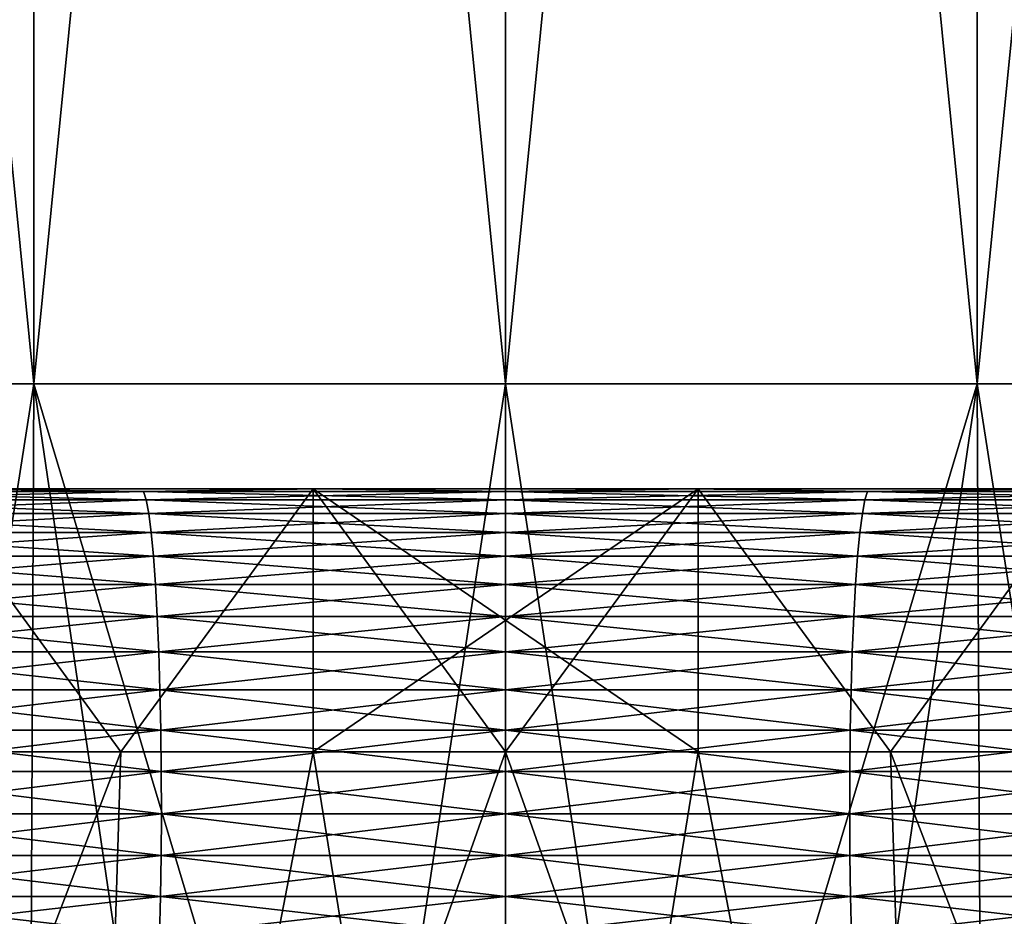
# Model space of a CAD drawing. Header units: metres. Extents: x -105 to 105, y -72 to 59.
# Tile 49 of 256: x -75.92 to -74.05, y 24.44 to 26.14. Entities that reach past the tile are written whole.
import ezdxf

# ---------------------------------------------------------------- set-up
doc = ezdxf.new("R2010")
doc.units = ezdxf.units.M
doc.layers.add('solid_509431_AD150_SW0001', color=7, linetype='CONTINUOUS')

msp = doc.modelspace()

# ---------------------------------------------------------------- linework, layer by layer
at = {"layer": 'solid_509431_AD150_SW0001'}
for points in [[(-76.790123, 34.450001, 15.899543), (-76.790123, 25.450001, 15.899543), (-75.896507, 25.450001, 15.974864)], [(-76.790123, 34.450001, 15.899543), (-75.896507, 25.450001, 15.974864), (-75.896507, 34.450001, 15.974864)], [(-75.896507, 34.450001, -15.974864), (-75.896507, 25.450001, -15.974864), (-76.790123, 25.450001, -15.899543)], [(-75.896507, 34.450001, -15.974864), (-76.790123, 25.450001, -15.899543), (-76.790123, 34.450001, -15.899543)], [(-75.896507, 34.450001, 15.974864), (-75.896507, 25.450001, 15.974864), (-75, 25.450001, 16)], [(-75.896507, 34.450001, 15.974864), (-75, 25.450001, 16), (-75, 34.450001, 16)], [(-75, 34.450001, -16), (-75, 25.450001, -16), (-75.896507, 25.450001, -15.974864)], [(-75, 34.450001, -16), (-75.896507, 25.450001, -15.974864), (-75.896507, 34.450001, -15.974864)], [(-75, 34.450001, 16), (-75, 25.450001, 16), (-74.103493, 25.450001, 15.974864)], [(-75, 34.450001, 16), (-74.103493, 25.450001, 15.974864), (-74.103493, 34.450001, 15.974864)], [(-74.103493, 34.450001, -15.974864), (-74.103493, 25.450001, -15.974864), (-75, 25.450001, -16)], [(-74.103493, 34.450001, -15.974864), (-75, 25.450001, -16), (-75, 34.450001, -16)], [(-74.103493, 34.450001, 15.974864), (-74.103493, 25.450001, 15.974864), (-73.209877, 25.450001, 15.899543)], [(-74.103493, 34.450001, 15.974864), (-73.209877, 25.450001, 15.899543), (-73.209877, 34.450001, 15.899543)], [(-73.209877, 34.450001, -15.899543), (-73.209877, 25.450001, -15.899543), (-74.103493, 25.450001, -15.974864)], [(-73.209877, 34.450001, -15.899543), (-74.103493, 25.450001, -15.974864), (-74.103493, 34.450001, -15.974864)], [(-76.790123, 25.450001, -15.899543), (-75.896507, 25.450001, -15.974864), (-76.364616, 22.450001, -14.435645)], [(-76.790123, 25.450001, 15.899543), (-76.364616, 22.450001, 14.435645), (-75.910477, 22.450001, 14.471384)], [(-75.896507, 25.450001, 15.974864), (-76.790123, 25.450001, 15.899543), (-75.910477, 22.450001, 14.471384)], [(-75.896507, 25.450001, -15.974864), (-75.910477, 22.450001, -14.471384), (-76.364616, 22.450001, -14.435645)], [(-75.896507, 25.450001, -15.974864), (-75.455421, 22.450001, -14.492846), (-75.910477, 22.450001, -14.471384)], [(-75.896507, 25.450001, 15.974864), (-75.910477, 22.450001, 14.471384), (-75.455421, 22.450001, 14.492846)], [(-75.896507, 25.450001, -15.974864), (-75, 25.450001, -16), (-75.455421, 22.450001, -14.492846)], [(-75.896507, 25.450001, 15.974864), (-75.455421, 22.450001, 14.492846), (-75, 22.450001, 14.5)], [(-75, 25.450001, 16), (-75.896507, 25.450001, 15.974864), (-75, 22.450001, 14.5)], [(-75, 25.450001, -16), (-75, 22.450001, -14.5), (-75.455421, 22.450001, -14.492846)], [(-74.103493, 25.450001, -15.974864), (-74.544579, 22.450001, -14.492846), (-75, 22.450001, -14.5)], [(-75, 25.450001, -16), (-74.103493, 25.450001, -15.974864), (-75, 22.450001, -14.5)], [(-75, 25.450001, 16), (-75, 22.450001, 14.5), (-74.544579, 22.450001, 14.492846)], [(-74.103493, 25.450001, 15.974864), (-75, 25.450001, 16), (-74.544579, 22.450001, 14.492846)], [(-74.103493, 25.450001, -15.974864), (-74.089523, 22.450001, -14.471384), (-74.544579, 22.450001, -14.492846)], [(-74.103493, 25.450001, 15.974864), (-74.544579, 22.450001, 14.492846), (-74.089523, 22.450001, 14.471384)], [(-74.103493, 25.450001, -15.974864), (-73.209877, 25.450001, -15.899543), (-74.089523, 22.450001, -14.471384)], [(-74.103493, 25.450001, 15.974864), (-74.089523, 22.450001, 14.471384), (-73.635384, 22.450001, 14.435645)], [(-73.209877, 25.450001, 15.899543), (-74.103493, 25.450001, 15.974864), (-73.635384, 22.450001, 14.435645)], [(-73.209877, 25.450001, -15.899543), (-73.635384, 22.450001, -14.435645), (-74.089523, 22.450001, -14.471384)], [(-78.244202, 25.25, 10.458376), (-76.061317, 25.25, 10.546733), (-75.354279, 25.25, 10.594077)], [(-77.538445, 25.25, 10.651704), (-78.244202, 25.25, 10.458376), (-75.354279, 25.25, 10.594077)], [(-72.461555, 25.25, 10.651704), (-77.538445, 25.25, 10.651704), (-75.354279, 25.25, 10.594077)], [(-77.538445, 25.25, -10.651704), (-76.821289, 25.25, -10.797472), (-72.461555, 25.25, -10.651704)], [(-74.645721, 25.25, -10.594077), (-77.538445, 25.25, -10.651704), (-72.461555, 25.25, -10.651704)], [(-75.354279, 25.25, -10.594077), (-76.061317, 25.25, -10.546733), (-77.538445, 25.25, -10.651704)], [(-74.645721, 25.25, -10.594077), (-75.354279, 25.25, -10.594077), (-77.538445, 25.25, -10.651704)], [(-73.178711, 25.25, 10.797472), (-76.821289, 25.25, 10.797472), (-77.538445, 25.25, 10.651704)], [(-72.461555, 25.25, 10.651704), (-73.178711, 25.25, 10.797472), (-77.538445, 25.25, 10.651704)], [(-76.821289, 25.25, -10.797472), (-73.178711, 25.25, -10.797472), (-72.461555, 25.25, -10.651704)], [(-76.821289, 25.25, -10.797472), (-76.096062, 25.25, -10.895005), (-73.178711, 25.25, -10.797472)], [(-73.903938, 25.25, 10.895005), (-76.096062, 25.25, 10.895005), (-76.821289, 25.25, 10.797472)], [(-73.178711, 25.25, 10.797472), (-73.903938, 25.25, 10.895005), (-76.821289, 25.25, 10.797472)], [(-76.061317, 25.25, 10.546733), (-76.373306, 25.244822, 10.431325), (-75.688126, 25.244822, 10.49881)], [(-76.373306, 25.244822, -10.431325), (-76.061317, 25.25, -10.546733), (-75.688126, 25.244822, -10.49881)], [(-76.373306, 25.244822, 10.431325), (-76.363068, 25.229061, 10.353532), (-75.682999, 25.229061, 10.420513)], [(-75.688126, 25.244822, 10.49881), (-76.373306, 25.244822, 10.431325), (-75.682999, 25.229061, 10.420513)], [(-76.373306, 25.244822, -10.431325), (-75.688126, 25.244822, -10.49881), (-76.363068, 25.229061, -10.353532)], [(-75.688126, 25.244822, -10.49881), (-75.682999, 25.229061, -10.420513), (-76.363068, 25.229061, -10.353532)], [(-75.731316, 24.75, -10.925551), (-76.096062, 25.25, -10.895005), (-76.096169, 24.75, -10.894995)], [(-76.096169, 24.75, 10.894995), (-76.096062, 25.25, 10.895005), (-75.731316, 24.75, 10.925551)], [(-76.096062, 25.25, -10.895005), (-73.903938, 25.25, -10.895005), (-73.178711, 25.25, -10.797472)], [(-76.096062, 25.25, -10.895005), (-75.365875, 25.25, -10.943885), (-73.903938, 25.25, -10.895005)], [(-75.731316, 24.75, -10.925551), (-75.365875, 25.25, -10.943885), (-76.096062, 25.25, -10.895005)], [(-74.634125, 25.25, 10.943885), (-75.365875, 25.25, 10.943885), (-76.096062, 25.25, 10.895005)], [(-75.731316, 24.75, 10.925551), (-76.096062, 25.25, 10.895005), (-75.365875, 25.25, 10.943885)], [(-73.903938, 25.25, 10.895005), (-74.634125, 25.25, 10.943885), (-76.096062, 25.25, 10.895005)], [(-75.354279, 25.25, 10.594077), (-76.061317, 25.25, 10.546733), (-75.688126, 25.244822, 10.49881)], [(-75.688126, 25.244822, -10.49881), (-76.061317, 25.25, -10.546733), (-75.354279, 25.25, -10.594077)], [(-75.36573, 24.75, -10.943891), (-75.365875, 25.25, -10.943885), (-75.731316, 24.75, -10.925551)], [(-75.731316, 24.75, 10.925551), (-75.365875, 25.25, 10.943885), (-75.36573, 24.75, 10.943891)], [(-75.354279, 25.25, 10.594077), (-75.688126, 25.244822, 10.49881), (-75, 25.244822, 10.521337)], [(-75.688126, 25.244822, -10.49881), (-75.354279, 25.25, -10.594077), (-75, 25.244822, -10.521337)], [(-75.688126, 25.244822, 10.49881), (-75.682999, 25.229061, 10.420513), (-75, 25.229061, 10.442872)], [(-75, 25.244822, 10.521337), (-75.688126, 25.244822, 10.49881), (-75, 25.229061, 10.442872)], [(-75.688126, 25.244822, -10.49881), (-75, 25.244822, -10.521337), (-75.682999, 25.229061, -10.420513)], [(-75, 25.244822, -10.521337), (-75, 25.229061, -10.442872), (-75.682999, 25.229061, -10.420513)], [(-75.365875, 25.25, -10.943885), (-74.634125, 25.25, -10.943885), (-73.903938, 25.25, -10.895005)], [(-74.63427, 24.75, -10.943891), (-74.634125, 25.25, -10.943885), (-75.365875, 25.25, -10.943885)], [(-75, 24.75, -10.95), (-75.365875, 25.25, -10.943885), (-75.36573, 24.75, -10.943891)], [(-74.63427, 24.75, -10.943891), (-75.365875, 25.25, -10.943885), (-75, 24.75, -10.95)], [(-75.36573, 24.75, 10.943891), (-75.365875, 25.25, 10.943885), (-74.634125, 25.25, 10.943885)], [(-75.36573, 24.75, 10.943891), (-74.634125, 25.25, 10.943885), (-75, 24.75, 10.95)], [(-74.645721, 25.25, 10.594077), (-75.354279, 25.25, 10.594077), (-75, 25.244822, 10.521337)], [(-72.461555, 25.25, 10.651704), (-75.354279, 25.25, 10.594077), (-74.645721, 25.25, 10.594077)], [(-75, 25.244822, -10.521337), (-75.354279, 25.25, -10.594077), (-74.645721, 25.25, -10.594077)], [(-74.645721, 25.25, 10.594077), (-75, 25.244822, 10.521337), (-74.311874, 25.244822, 10.49881)], [(-75, 24.75, 10.95), (-74.634125, 25.25, 10.943885), (-74.63427, 24.75, 10.943891)], [(-75, 25.244822, -10.521337), (-74.645721, 25.25, -10.594077), (-74.311874, 25.244822, -10.49881)], [(-75, 25.244822, 10.521337), (-75, 25.229061, 10.442872), (-74.317001, 25.229061, 10.420513)], [(-74.311874, 25.244822, 10.49881), (-75, 25.244822, 10.521337), (-74.317001, 25.229061, 10.420513)], [(-74.311874, 25.244822, -10.49881), (-74.317001, 25.229061, -10.420513), (-75, 25.229061, -10.442872)], [(-75, 25.244822, -10.521337), (-74.311874, 25.244822, -10.49881), (-75, 25.229061, -10.442872)], [(-73.938683, 25.25, 10.546733), (-74.645721, 25.25, 10.594077), (-74.311874, 25.244822, 10.49881)], [(-72.461555, 25.25, 10.651704), (-74.645721, 25.25, 10.594077), (-73.938683, 25.25, 10.546733)], [(-74.645721, 25.25, -10.594077), (-72.461555, 25.25, -10.651704), (-71.755798, 25.25, -10.458376)], [(-73.938683, 25.25, -10.546733), (-74.645721, 25.25, -10.594077), (-71.755798, 25.25, -10.458376)], [(-74.311874, 25.244822, -10.49881), (-74.645721, 25.25, -10.594077), (-73.938683, 25.25, -10.546733)], [(-74.268684, 24.75, -10.925551), (-74.634125, 25.25, -10.943885), (-74.63427, 24.75, -10.943891)], [(-74.63427, 24.75, 10.943891), (-74.634125, 25.25, 10.943885), (-74.268684, 24.75, 10.925551)], [(-74.268684, 24.75, -10.925551), (-73.903938, 25.25, -10.895005), (-74.634125, 25.25, -10.943885)], [(-74.268684, 24.75, 10.925551), (-74.634125, 25.25, 10.943885), (-73.903938, 25.25, 10.895005)], [(-74.311874, 25.244822, 10.49881), (-74.317001, 25.229061, 10.420513), (-73.636932, 25.229061, 10.353532)], [(-73.626694, 25.244822, -10.431325), (-73.636932, 25.229061, -10.353532), (-74.317001, 25.229061, -10.420513)], [(-74.311874, 25.244822, -10.49881), (-73.626694, 25.244822, -10.431325), (-74.317001, 25.229061, -10.420513)], [(-73.938683, 25.25, 10.546733), (-74.311874, 25.244822, 10.49881), (-73.626694, 25.244822, 10.431325)], [(-74.311874, 25.244822, -10.49881), (-73.938683, 25.25, -10.546733), (-73.626694, 25.244822, -10.431325)], [(-73.626694, 25.244822, 10.431325), (-74.311874, 25.244822, 10.49881), (-73.636932, 25.229061, 10.353532)], [(-73.903831, 24.75, -10.894995), (-73.903938, 25.25, -10.895005), (-74.268684, 24.75, -10.925551)], [(-74.268684, 24.75, 10.925551), (-73.903938, 25.25, 10.895005), (-73.903831, 24.75, 10.894995)], [(-76.363068, 25.229061, 10.353532), (-76.353195, 25.202997, 10.278511), (-75.678047, 25.202997, 10.345007)], [(-75.682999, 25.229061, 10.420513), (-76.363068, 25.229061, 10.353532), (-75.678047, 25.202997, 10.345007)], [(-76.363068, 25.229061, -10.353532), (-75.682999, 25.229061, -10.420513), (-76.353195, 25.202997, -10.278511)], [(-75.682999, 25.229061, -10.420513), (-75.678047, 25.202997, -10.345007), (-76.353195, 25.202997, -10.278511)], [(-75.682999, 25.229061, 10.420513), (-75.678047, 25.202997, 10.345007), (-75, 25.202997, 10.367204)], [(-75, 25.229061, 10.442872), (-75.682999, 25.229061, 10.420513), (-75, 25.202997, 10.367204)], [(-75.682999, 25.229061, -10.420513), (-75, 25.229061, -10.442872), (-75.678047, 25.202997, -10.345007)], [(-75, 25.229061, -10.442872), (-75, 25.202997, -10.367204), (-75.678047, 25.202997, -10.345007)], [(-75, 25.229061, 10.442872), (-75, 25.202997, 10.367204), (-74.321953, 25.202997, 10.345007)], [(-74.317001, 25.229061, 10.420513), (-75, 25.229061, 10.442872), (-74.321953, 25.202997, 10.345007)], [(-74.317001, 25.229061, -10.420513), (-74.321953, 25.202997, -10.345007), (-75, 25.202997, -10.367204)], [(-75, 25.229061, -10.442872), (-74.317001, 25.229061, -10.420513), (-75, 25.202997, -10.367204)], [(-74.317001, 25.229061, 10.420513), (-74.321953, 25.202997, 10.345007), (-73.646805, 25.202997, 10.278511)], [(-73.636932, 25.229061, -10.353532), (-73.646805, 25.202997, -10.278511), (-74.321953, 25.202997, -10.345007)], [(-74.317001, 25.229061, -10.420513), (-73.636932, 25.229061, -10.353532), (-74.321953, 25.202997, -10.345007)], [(-73.636932, 25.229061, 10.353532), (-74.317001, 25.229061, 10.420513), (-73.646805, 25.202997, 10.278511)], [(-76.353195, 25.202997, 10.278511), (-76.343857, 25.167095, 10.207596), (-75.67337, 25.167095, 10.273633)], [(-75.678047, 25.202997, 10.345007), (-76.353195, 25.202997, 10.278511), (-75.67337, 25.167095, 10.273633)], [(-76.353195, 25.202997, -10.278511), (-75.678047, 25.202997, -10.345007), (-76.343857, 25.167095, -10.207596)], [(-75.678047, 25.202997, -10.345007), (-75.67337, 25.167095, -10.273633), (-76.343857, 25.167095, -10.207596)], [(-75.678047, 25.202997, 10.345007), (-75.67337, 25.167095, 10.273633), (-75, 25.167095, 10.295677)], [(-75, 25.202997, 10.367204), (-75.678047, 25.202997, 10.345007), (-75, 25.167095, 10.295677)], [(-75.678047, 25.202997, -10.345007), (-75, 25.202997, -10.367204), (-75.67337, 25.167095, -10.273633)], [(-75, 25.202997, -10.367204), (-75, 25.167095, -10.295677), (-75.67337, 25.167095, -10.273633)], [(-75, 25.202997, 10.367204), (-75, 25.167095, 10.295677), (-74.32663, 25.167095, 10.273633)], [(-74.321953, 25.202997, 10.345007), (-75, 25.202997, 10.367204), (-74.32663, 25.167095, 10.273633)], [(-74.321953, 25.202997, -10.345007), (-74.32663, 25.167095, -10.273633), (-75, 25.167095, -10.295677)], [(-75, 25.202997, -10.367204), (-74.321953, 25.202997, -10.345007), (-75, 25.167095, -10.295677)], [(-74.321953, 25.202997, 10.345007), (-74.32663, 25.167095, 10.273633), (-73.656143, 25.167095, 10.207596)], [(-73.646805, 25.202997, -10.278511), (-73.656143, 25.167095, -10.207596), (-74.32663, 25.167095, -10.273633)], [(-74.321953, 25.202997, -10.345007), (-73.646805, 25.202997, -10.278511), (-74.32663, 25.167095, -10.273633)], [(-73.646805, 25.202997, 10.278511), (-74.321953, 25.202997, 10.345007), (-73.656143, 25.167095, 10.207596)], [(-76.343857, 25.167095, 10.207596), (-76.335228, 25.121994, 10.142049), (-75.669044, 25.121994, 10.207663)], [(-75.67337, 25.167095, 10.273633), (-76.343857, 25.167095, 10.207596), (-75.669044, 25.121994, 10.207663)], [(-76.343857, 25.167095, -10.207596), (-75.67337, 25.167095, -10.273633), (-76.335228, 25.121994, -10.142049)], [(-75.67337, 25.167095, -10.273633), (-75.669044, 25.121994, -10.207663), (-76.335228, 25.121994, -10.142049)], [(-75.67337, 25.167095, 10.273633), (-75.669044, 25.121994, 10.207663), (-75, 25.121994, 10.229565)], [(-75, 25.167095, 10.295677), (-75.67337, 25.167095, 10.273633), (-75, 25.121994, 10.229565)], [(-75.67337, 25.167095, -10.273633), (-75, 25.167095, -10.295677), (-75.669044, 25.121994, -10.207663)], [(-75, 25.167095, -10.295677), (-75, 25.121994, -10.229565), (-75.669044, 25.121994, -10.207663)], [(-75, 25.167095, 10.295677), (-75, 25.121994, 10.229565), (-74.330956, 25.121994, 10.207663)], [(-74.32663, 25.167095, 10.273633), (-75, 25.167095, 10.295677), (-74.330956, 25.121994, 10.207663)], [(-74.32663, 25.167095, -10.273633), (-74.330956, 25.121994, -10.207663), (-75, 25.121994, -10.229565)], [(-75, 25.167095, -10.295677), (-74.32663, 25.167095, -10.273633), (-75, 25.121994, -10.229565)], [(-74.32663, 25.167095, 10.273633), (-74.330956, 25.121994, 10.207663), (-73.664772, 25.121994, 10.142049)], [(-73.656143, 25.167095, -10.207596), (-73.664772, 25.121994, -10.142049), (-74.330956, 25.121994, -10.207663)], [(-74.32663, 25.167095, -10.273633), (-73.656143, 25.167095, -10.207596), (-74.330956, 25.121994, -10.207663)], [(-73.656143, 25.167095, 10.207596), (-74.32663, 25.167095, 10.273633), (-73.664772, 25.121994, 10.142049)], [(-76.335228, 25.121994, 10.142049), (-76.327454, 25.068493, 10.083036), (-75.665154, 25.068493, 10.148268)], [(-75.669044, 25.121994, 10.207663), (-76.335228, 25.121994, 10.142049), (-75.665154, 25.068493, 10.148268)], [(-76.335228, 25.121994, -10.142049), (-75.669044, 25.121994, -10.207663), (-76.327454, 25.068493, -10.083036)], [(-75.669044, 25.121994, -10.207663), (-75.665154, 25.068493, -10.148268), (-76.327454, 25.068493, -10.083036)], [(-75.669044, 25.121994, 10.207663), (-75.665154, 25.068493, 10.148268), (-75, 25.068493, 10.170043)], [(-75, 25.121994, 10.229565), (-75.669044, 25.121994, 10.207663), (-75, 25.068493, 10.170043)], [(-75.669044, 25.121994, -10.207663), (-75, 25.121994, -10.229565), (-75.665154, 25.068493, -10.148268)], [(-75, 25.121994, -10.229565), (-75, 25.068493, -10.170043), (-75.665154, 25.068493, -10.148268)], [(-75, 25.121994, 10.229565), (-75, 25.068493, 10.170043), (-74.334846, 25.068493, 10.148268)], [(-74.330956, 25.121994, 10.207663), (-75, 25.121994, 10.229565), (-74.334846, 25.068493, 10.148268)], [(-74.330956, 25.121994, -10.207663), (-74.334846, 25.068493, -10.148268), (-75, 25.068493, -10.170043)], [(-75, 25.121994, -10.229565), (-74.330956, 25.121994, -10.207663), (-75, 25.068493, -10.170043)], [(-74.330956, 25.121994, 10.207663), (-74.334846, 25.068493, 10.148268), (-73.672546, 25.068493, 10.083036)], [(-73.664772, 25.121994, -10.142049), (-73.672546, 25.068493, -10.083036), (-74.334846, 25.068493, -10.148268)], [(-74.330956, 25.121994, -10.207663), (-73.664772, 25.121994, -10.142049), (-74.334846, 25.068493, -10.148268)], [(-73.664772, 25.121994, 10.142049), (-74.330956, 25.121994, 10.207663), (-73.672546, 25.068493, 10.083036)], [(-76.327454, 25.068493, 10.083036), (-76.320686, 25.007549, 10.031609), (-75.661758, 25.007549, 10.096507)], [(-75.665154, 25.068493, 10.148268), (-76.327454, 25.068493, 10.083036), (-75.661758, 25.007549, 10.096507)], [(-76.327454, 25.068493, -10.083036), (-75.665154, 25.068493, -10.148268), (-76.320686, 25.007549, -10.031609)], [(-75.665154, 25.068493, -10.148268), (-75.661758, 25.007549, -10.096507), (-76.320686, 25.007549, -10.031609)], [(-75.665154, 25.068493, 10.148268), (-75.661758, 25.007549, 10.096507), (-75, 25.007549, 10.118171)], [(-75, 25.068493, 10.170043), (-75.665154, 25.068493, 10.148268), (-75, 25.007549, 10.118171)], [(-75.665154, 25.068493, -10.148268), (-75, 25.068493, -10.170043), (-75.661758, 25.007549, -10.096507)], [(-75, 25.068493, -10.170043), (-75, 25.007549, -10.118171), (-75.661758, 25.007549, -10.096507)], [(-75, 25.068493, 10.170043), (-75, 25.007549, 10.118171), (-74.338242, 25.007549, 10.096507)], [(-74.334846, 25.068493, 10.148268), (-75, 25.068493, 10.170043), (-74.338242, 25.007549, 10.096507)], [(-74.334846, 25.068493, -10.148268), (-74.338242, 25.007549, -10.096507), (-75, 25.007549, -10.118171)], [(-75, 25.068493, -10.170043), (-74.334846, 25.068493, -10.148268), (-75, 25.007549, -10.118171)], [(-74.334846, 25.068493, 10.148268), (-74.338242, 25.007549, 10.096507), (-73.679314, 25.007549, 10.031609)], [(-73.672546, 25.068493, -10.083036), (-73.679314, 25.007549, -10.031609), (-74.338242, 25.007549, -10.096507)], [(-74.334846, 25.068493, -10.148268), (-73.672546, 25.068493, -10.083036), (-74.338242, 25.007549, -10.096507)], [(-73.672546, 25.068493, 10.083036), (-74.334846, 25.068493, 10.148268), (-73.679314, 25.007549, 10.031609)], [(-76.320686, 25.007549, 10.031609), (-76.315033, 24.940241, 9.98868), (-75.658928, 24.940241, 10.053301)], [(-75.661758, 25.007549, 10.096507), (-76.320686, 25.007549, 10.031609), (-75.658928, 24.940241, 10.053301)], [(-76.320686, 25.007549, -10.031609), (-75.661758, 25.007549, -10.096507), (-76.315033, 24.940241, -9.98868)], [(-75.661758, 25.007549, -10.096507), (-75.658928, 24.940241, -10.053301), (-76.315033, 24.940241, -9.98868)], [(-75.661758, 25.007549, 10.096507), (-75.658928, 24.940241, 10.053301), (-75, 24.940241, 10.074872)], [(-75, 25.007549, 10.118171), (-75.661758, 25.007549, 10.096507), (-75, 24.940241, 10.074872)], [(-75.661758, 25.007549, -10.096507), (-75, 25.007549, -10.118171), (-75.658928, 24.940241, -10.053301)], [(-75, 25.007549, -10.118171), (-75, 24.940241, -10.074872), (-75.658928, 24.940241, -10.053301)], [(-75, 25.007549, 10.118171), (-75, 24.940241, 10.074872), (-74.341072, 24.940241, 10.053301)], [(-74.338242, 25.007549, 10.096507), (-75, 25.007549, 10.118171), (-74.341072, 24.940241, 10.053301)], [(-74.338242, 25.007549, -10.096507), (-74.341072, 24.940241, -10.053301), (-75, 24.940241, -10.074872)], [(-75, 25.007549, -10.118171), (-74.338242, 25.007549, -10.096507), (-75, 24.940241, -10.074872)], [(-74.338242, 25.007549, 10.096507), (-74.341072, 24.940241, 10.053301), (-73.684967, 24.940241, 9.98868)], [(-73.679314, 25.007549, -10.031609), (-73.684967, 24.940241, -9.98868), (-74.341072, 24.940241, -10.053301)], [(-74.338242, 25.007549, -10.096507), (-73.679314, 25.007549, -10.031609), (-74.341072, 24.940241, -10.053301)], [(-73.679314, 25.007549, 10.031609), (-74.338242, 25.007549, 10.096507), (-73.684967, 24.940241, 9.98868)], [(-76.315033, 24.940241, 9.98868), (-76.3106, 24.867771, 9.955014), (-75.656708, 24.867771, 10.019417)], [(-75.658928, 24.940241, 10.053301), (-76.315033, 24.940241, 9.98868), (-75.656708, 24.867771, 10.019417)], [(-76.315033, 24.940241, -9.98868), (-75.658928, 24.940241, -10.053301), (-76.3106, 24.867771, -9.955014)], [(-75.658928, 24.940241, -10.053301), (-75.656708, 24.867771, -10.019417), (-76.3106, 24.867771, -9.955014)], [(-75.658928, 24.940241, 10.053301), (-75.656708, 24.867771, 10.019417), (-75, 24.867771, 10.040915)], [(-75, 24.940241, 10.074872), (-75.658928, 24.940241, 10.053301), (-75, 24.867771, 10.040915)], [(-75.658928, 24.940241, -10.053301), (-75, 24.940241, -10.074872), (-75.656708, 24.867771, -10.019417)], [(-75, 24.940241, -10.074872), (-75, 24.867771, -10.040915), (-75.656708, 24.867771, -10.019417)], [(-75, 24.940241, 10.074872), (-75, 24.867771, 10.040915), (-74.343292, 24.867771, 10.019417)], [(-74.341072, 24.940241, 10.053301), (-75, 24.940241, 10.074872), (-74.343292, 24.867771, 10.019417)], [(-74.341072, 24.940241, -10.053301), (-74.343292, 24.867771, -10.019417), (-75, 24.867771, -10.040915)], [(-75, 24.940241, -10.074872), (-74.341072, 24.940241, -10.053301), (-75, 24.867771, -10.040915)], [(-74.341072, 24.940241, 10.053301), (-74.343292, 24.867771, 10.019417), (-73.6894, 24.867771, 9.955014)], [(-73.684967, 24.940241, -9.98868), (-73.6894, 24.867771, -9.955014), (-74.343292, 24.867771, -10.019417)], [(-74.341072, 24.940241, -10.053301), (-73.684967, 24.940241, -9.98868), (-74.343292, 24.867771, -10.019417)], [(-73.684967, 24.940241, 9.98868), (-74.341072, 24.940241, 10.053301), (-73.6894, 24.867771, 9.955014)], [(-76.3106, 24.867771, 9.955014), (-76.307472, 24.791426, 9.93121), (-75.655136, 24.791426, 9.995459)], [(-75.656708, 24.867771, 10.019417), (-76.3106, 24.867771, 9.955014), (-75.655136, 24.791426, 9.995459)], [(-76.3106, 24.867771, -9.955014), (-75.656708, 24.867771, -10.019417), (-76.307472, 24.791426, -9.93121)], [(-75.656708, 24.867771, -10.019417), (-75.655136, 24.791426, -9.995459), (-76.307472, 24.791426, -9.93121)], [(-75.656708, 24.867771, 10.019417), (-75.655136, 24.791426, 9.995459), (-75, 24.791426, 10.016906)], [(-75, 24.867771, 10.040915), (-75.656708, 24.867771, 10.019417), (-75, 24.791426, 10.016906)], [(-75.656708, 24.867771, -10.019417), (-75, 24.867771, -10.040915), (-75.655136, 24.791426, -9.995459)], [(-75, 24.867771, -10.040915), (-75, 24.791426, -10.016906), (-75.655136, 24.791426, -9.995459)], [(-75, 24.867771, 10.040915), (-75, 24.791426, 10.016906), (-74.344864, 24.791426, 9.995459)], [(-74.343292, 24.867771, 10.019417), (-75, 24.867771, 10.040915), (-74.344864, 24.791426, 9.995459)], [(-74.343292, 24.867771, -10.019417), (-74.344864, 24.791426, -9.995459), (-75, 24.791426, -10.016906)], [(-75, 24.867771, -10.040915), (-74.343292, 24.867771, -10.019417), (-75, 24.791426, -10.016906)], [(-74.343292, 24.867771, 10.019417), (-74.344864, 24.791426, 9.995459), (-73.692528, 24.791426, 9.93121)], [(-73.6894, 24.867771, -9.955014), (-73.692528, 24.791426, -9.93121), (-74.344864, 24.791426, -9.995459)], [(-74.343292, 24.867771, -10.019417), (-73.6894, 24.867771, -9.955014), (-74.344864, 24.791426, -9.995459)], [(-73.6894, 24.867771, 9.955014), (-74.343292, 24.867771, 10.019417), (-73.692528, 24.791426, 9.93121)], [(-76.307472, 24.791426, 9.93121), (-76.305687, 24.712564, 9.917691), (-75.654243, 24.712564, 9.981853)], [(-75.655136, 24.791426, 9.995459), (-76.307472, 24.791426, 9.93121), (-75.654243, 24.712564, 9.981853)], [(-76.307472, 24.791426, -9.93121), (-75.655136, 24.791426, -9.995459), (-76.305687, 24.712564, -9.917691)], [(-75.655136, 24.791426, -9.995459), (-75.654243, 24.712564, -9.981853), (-76.305687, 24.712564, -9.917691)], [(-75.655136, 24.791426, 9.995459), (-75.654243, 24.712564, 9.981853), (-75, 24.712564, 10.003271)], [(-75, 24.791426, 10.016906), (-75.655136, 24.791426, 9.995459), (-75, 24.712564, 10.003271)], [(-75.655136, 24.791426, -9.995459), (-75, 24.791426, -10.016906), (-75.654243, 24.712564, -9.981853)], [(-75, 24.791426, -10.016906), (-75, 24.712564, -10.003271), (-75.654243, 24.712564, -9.981853)], [(-75, 24.791426, 10.016906), (-75, 24.712564, 10.003271), (-74.345757, 24.712564, 9.981853)], [(-74.344864, 24.791426, 9.995459), (-75, 24.791426, 10.016906), (-74.345757, 24.712564, 9.981853)], [(-74.344864, 24.791426, -9.995459), (-74.345757, 24.712564, -9.981853), (-75, 24.712564, -10.003271)], [(-75, 24.791426, -10.016906), (-74.344864, 24.791426, -9.995459), (-75, 24.712564, -10.003271)], [(-74.344864, 24.791426, 9.995459), (-74.345757, 24.712564, 9.981853), (-73.694313, 24.712564, 9.917691)], [(-73.692528, 24.791426, -9.93121), (-73.694313, 24.712564, -9.917691), (-74.345757, 24.712564, -9.981853)], [(-74.344864, 24.791426, -9.995459), (-73.692528, 24.791426, -9.93121), (-74.345757, 24.712564, -9.981853)], [(-73.692528, 24.791426, 9.93121), (-74.344864, 24.791426, 9.995459), (-73.694313, 24.712564, 9.917691)], [(-76.600006, 22.484085, 12.153357), (-76.096169, 24.75, 10.894995), (-75.731316, 24.75, 10.925551)], [(-75.801727, 22.484085, 12.231979), (-76.600006, 22.484085, 12.153357), (-75.731316, 24.75, 10.925551)], [(-76.600006, 22.484085, -12.153357), (-75.801727, 22.484085, -12.231979), (-76.096169, 24.75, -10.894995)], [(-75.801727, 22.484085, -12.231979), (-75.731316, 24.75, -10.925551), (-76.096169, 24.75, -10.894995)], [(-75.801727, 22.484085, 12.231979), (-75.36573, 24.75, 10.943891), (-75, 24.75, 10.95)], [(-75, 22.484085, 12.258226), (-75.801727, 22.484085, 12.231979), (-75, 24.75, 10.95)], [(-75.801727, 22.484085, 12.231979), (-75.731316, 24.75, 10.925551), (-75.36573, 24.75, 10.943891)], [(-75.801727, 22.484085, -12.231979), (-75.36573, 24.75, -10.943891), (-75.731316, 24.75, -10.925551)], [(-75.801727, 22.484085, -12.231979), (-75, 22.484085, -12.258226), (-75.36573, 24.75, -10.943891)], [(-75, 22.484085, -12.258226), (-75, 24.75, -10.95), (-75.36573, 24.75, -10.943891)], [(-75, 22.484085, 12.258226), (-75, 24.75, 10.95), (-74.63427, 24.75, 10.943891)], [(-74.198273, 22.484085, 12.231979), (-75, 22.484085, 12.258226), (-74.63427, 24.75, 10.943891)], [(-74.198273, 22.484085, -12.231979), (-74.63427, 24.75, -10.943891), (-75, 24.75, -10.95)], [(-75, 22.484085, -12.258226), (-74.198273, 22.484085, -12.231979), (-75, 24.75, -10.95)], [(-74.198273, 22.484085, 12.231979), (-74.63427, 24.75, 10.943891), (-74.268684, 24.75, 10.925551)], [(-74.198273, 22.484085, -12.231979), (-74.268684, 24.75, -10.925551), (-74.63427, 24.75, -10.943891)], [(-74.198273, 22.484085, 12.231979), (-74.268684, 24.75, 10.925551), (-73.903831, 24.75, 10.894995)], [(-73.399994, 22.484085, -12.153357), (-73.903831, 24.75, -10.894995), (-74.268684, 24.75, -10.925551)], [(-74.198273, 22.484085, -12.231979), (-73.399994, 22.484085, -12.153357), (-74.268684, 24.75, -10.925551)], [(-73.399994, 22.484085, 12.153357), (-74.198273, 22.484085, 12.231979), (-73.903831, 24.75, 10.894995)], [(-76.305687, 24.712564, 9.917691), (-76.305298, 24.632591, 9.9147), (-75.654045, 24.632591, 9.978842)], [(-75.654243, 24.712564, 9.981853), (-76.305687, 24.712564, 9.917691), (-75.654045, 24.632591, 9.978842)], [(-76.305687, 24.712564, -9.917691), (-75.654243, 24.712564, -9.981853), (-76.305298, 24.632591, -9.9147)], [(-75.654243, 24.712564, -9.981853), (-75.654045, 24.632591, -9.978842), (-76.305298, 24.632591, -9.9147)], [(-75.654243, 24.712564, 9.981853), (-75.654045, 24.632591, 9.978842), (-75, 24.632591, 10.000253)], [(-75, 24.712564, 10.003271), (-75.654243, 24.712564, 9.981853), (-75, 24.632591, 10.000253)], [(-75.654243, 24.712564, -9.981853), (-75, 24.712564, -10.003271), (-75.654045, 24.632591, -9.978842)], [(-75, 24.712564, -10.003271), (-75, 24.632591, -10.000253), (-75.654045, 24.632591, -9.978842)], [(-75, 24.712564, 10.003271), (-75, 24.632591, 10.000253), (-74.345955, 24.632591, 9.978842)], [(-74.345757, 24.712564, 9.981853), (-75, 24.712564, 10.003271), (-74.345955, 24.632591, 9.978842)], [(-74.345757, 24.712564, -9.981853), (-74.345955, 24.632591, -9.978842), (-75, 24.632591, -10.000253)], [(-75, 24.712564, -10.003271), (-74.345757, 24.712564, -9.981853), (-75, 24.632591, -10.000253)], [(-74.345757, 24.712564, 9.981853), (-74.345955, 24.632591, 9.978842), (-73.694702, 24.632591, 9.9147)], [(-73.694313, 24.712564, -9.917691), (-73.694702, 24.632591, -9.9147), (-74.345955, 24.632591, -9.978842)], [(-74.345757, 24.712564, -9.981853), (-73.694313, 24.712564, -9.917691), (-74.345955, 24.632591, -9.978842)], [(-73.694313, 24.712564, 9.917691), (-74.345757, 24.712564, 9.981853), (-73.694702, 24.632591, 9.9147)], [(-76.305298, 24.632591, 9.9147), (-76.306297, 24.552925, 9.922286), (-75.654549, 24.552925, 9.986477)], [(-75.654045, 24.632591, -9.978842), (-75.654549, 24.552925, -9.986477), (-76.306297, 24.552925, -9.922286)], [(-76.305298, 24.632591, -9.9147), (-75.654045, 24.632591, -9.978842), (-76.306297, 24.552925, -9.922286)], [(-75.654045, 24.632591, 9.978842), (-76.305298, 24.632591, 9.9147), (-75.654549, 24.552925, 9.986477)], [(-75.654045, 24.632591, 9.978842), (-75.654549, 24.552925, 9.986477), (-75, 24.552925, 10.007905)], [(-75, 24.632591, -10.000253), (-75, 24.552925, -10.007905), (-75.654549, 24.552925, -9.986477)], [(-75.654045, 24.632591, -9.978842), (-75, 24.632591, -10.000253), (-75.654549, 24.552925, -9.986477)], [(-75, 24.632591, 10.000253), (-75.654045, 24.632591, 9.978842), (-75, 24.552925, 10.007905)], [(-75, 24.632591, 10.000253), (-75, 24.552925, 10.007905), (-74.345451, 24.552925, 9.986477)], [(-74.345955, 24.632591, 9.978842), (-75, 24.632591, 10.000253), (-74.345451, 24.552925, 9.986477)], [(-74.345955, 24.632591, -9.978842), (-74.345451, 24.552925, -9.986477), (-75, 24.552925, -10.007905)], [(-75, 24.632591, -10.000253), (-74.345955, 24.632591, -9.978842), (-75, 24.552925, -10.007905)], [(-74.345955, 24.632591, 9.978842), (-74.345451, 24.552925, 9.986477), (-73.693703, 24.552925, 9.922286)], [(-73.694702, 24.632591, 9.9147), (-74.345955, 24.632591, 9.978842), (-73.693703, 24.552925, 9.922286)], [(-74.345955, 24.632591, -9.978842), (-73.694702, 24.632591, -9.9147), (-74.345451, 24.552925, -9.986477)], [(-73.694702, 24.632591, -9.9147), (-73.693703, 24.552925, -9.922286), (-74.345451, 24.552925, -9.986477)], [(-76.306297, 24.552925, 9.922286), (-76.30867, 24.474989, 9.940317), (-75.655739, 24.474989, 10.004625)], [(-75.654549, 24.552925, -9.986477), (-75.655739, 24.474989, -10.004625), (-76.30867, 24.474989, -9.940317)], [(-76.306297, 24.552925, -9.922286), (-75.654549, 24.552925, -9.986477), (-76.30867, 24.474989, -9.940317)], [(-75.654549, 24.552925, 9.986477), (-76.306297, 24.552925, 9.922286), (-75.655739, 24.474989, 10.004625)], [(-75.654549, 24.552925, 9.986477), (-75.655739, 24.474989, 10.004625), (-75, 24.474989, 10.026092)], [(-75, 24.552925, -10.007905), (-75, 24.474989, -10.026092), (-75.655739, 24.474989, -10.004625)], [(-75.654549, 24.552925, -9.986477), (-75, 24.552925, -10.007905), (-75.655739, 24.474989, -10.004625)], [(-75, 24.552925, 10.007905), (-75.654549, 24.552925, 9.986477), (-75, 24.474989, 10.026092)], [(-75, 24.552925, 10.007905), (-75, 24.474989, 10.026092), (-74.344261, 24.474989, 10.004625)], [(-74.345451, 24.552925, 9.986477), (-75, 24.552925, 10.007905), (-74.344261, 24.474989, 10.004625)], [(-74.345451, 24.552925, -9.986477), (-74.344261, 24.474989, -10.004625), (-75, 24.474989, -10.026092)], [(-75, 24.552925, -10.007905), (-74.345451, 24.552925, -9.986477), (-75, 24.474989, -10.026092)], [(-74.345451, 24.552925, 9.986477), (-74.344261, 24.474989, 10.004625), (-73.69133, 24.474989, 9.940317)], [(-73.693703, 24.552925, 9.922286), (-74.345451, 24.552925, 9.986477), (-73.69133, 24.474989, 9.940317)], [(-74.345451, 24.552925, -9.986477), (-73.693703, 24.552925, -9.922286), (-74.344261, 24.474989, -10.004625)], [(-73.693703, 24.552925, -9.922286), (-73.69133, 24.474989, -9.940317), (-74.344261, 24.474989, -10.004625)], [(-76.30867, 24.474989, 9.940317), (-76.312378, 24.400164, 9.968472), (-75.657593, 24.400164, 10.032962)], [(-75.655739, 24.474989, -10.004625), (-75.657593, 24.400164, -10.032962), (-76.312378, 24.400164, -9.968472)], [(-76.30867, 24.474989, -9.940317), (-75.655739, 24.474989, -10.004625), (-76.312378, 24.400164, -9.968472)], [(-75.655739, 24.474989, 10.004625), (-76.30867, 24.474989, 9.940317), (-75.657593, 24.400164, 10.032962)], [(-75.655739, 24.474989, 10.004625), (-75.657593, 24.400164, 10.032962), (-75, 24.400164, 10.054489)], [(-75, 24.474989, -10.026092), (-75, 24.400164, -10.054489), (-75.657593, 24.400164, -10.032962)], [(-75.655739, 24.474989, -10.004625), (-75, 24.474989, -10.026092), (-75.657593, 24.400164, -10.032962)], [(-75, 24.474989, 10.026092), (-75.655739, 24.474989, 10.004625), (-75, 24.400164, 10.054489)], [(-75, 24.474989, 10.026092), (-75, 24.400164, 10.054489), (-74.342407, 24.400164, 10.032962)], [(-74.344261, 24.474989, 10.004625), (-75, 24.474989, 10.026092), (-74.342407, 24.400164, 10.032962)], [(-74.344261, 24.474989, -10.004625), (-74.342407, 24.400164, -10.032962), (-75, 24.400164, -10.054489)], [(-75, 24.474989, -10.026092), (-74.344261, 24.474989, -10.004625), (-75, 24.400164, -10.054489)], [(-74.344261, 24.474989, 10.004625), (-74.342407, 24.400164, 10.032962), (-73.687622, 24.400164, 9.968472)], [(-73.69133, 24.474989, 9.940317), (-74.344261, 24.474989, 10.004625), (-73.687622, 24.400164, 9.968472)], [(-74.344261, 24.474989, -10.004625), (-73.69133, 24.474989, -9.940317), (-74.342407, 24.400164, -10.032962)], [(-73.69133, 24.474989, -9.940317), (-73.687622, 24.400164, -9.968472), (-74.342407, 24.400164, -10.032962)]]:
    msp.add_3dface(points, dxfattribs=at)

doc.saveas('drawing.dxf')
